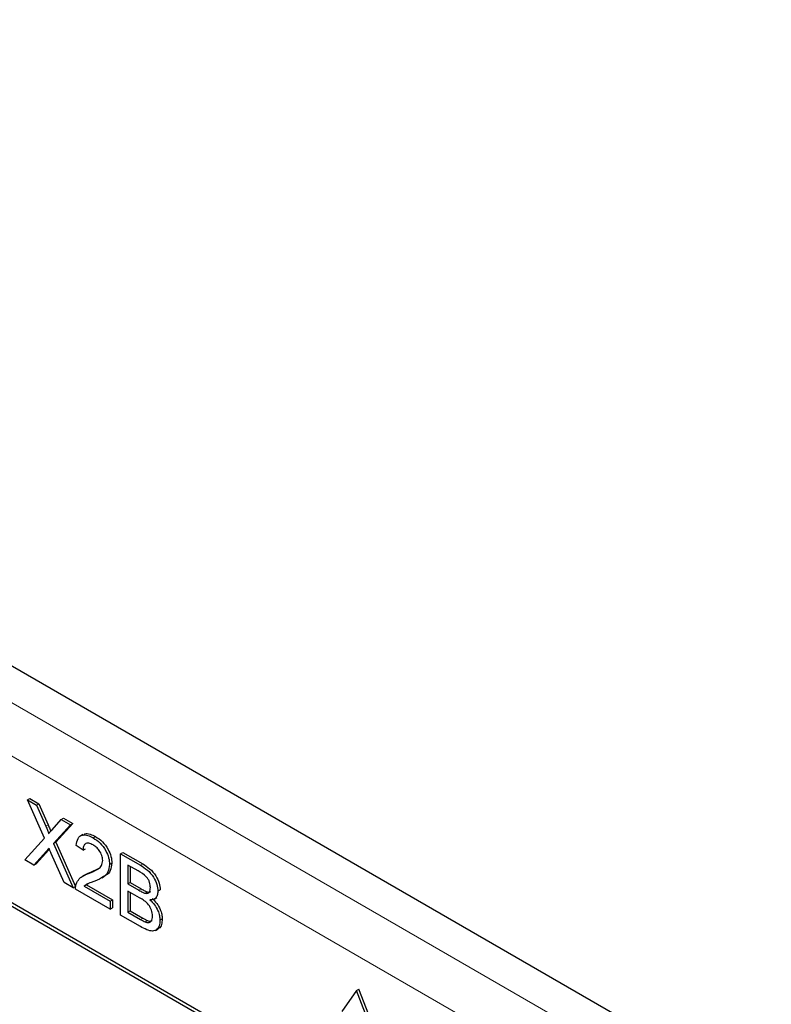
# Paper-space layout 'Blatt2' of a CAD drawing. Header units: millimetres. Extents: x 5 to 418, y 2 to 292.
# Tile 49 of 112: x 118.93 to 122.76, y 186.92 to 191.94. Entities that reach past the tile are written whole.
import ezdxf

# ---------------------------------------------------------------- set-up
doc = ezdxf.new("R2010")
doc.units = ezdxf.units.MM

psp = doc.layouts.new('Blatt2')

# ---------------------------------------------------------------- linework, layer by layer
at = {"color": 7, "linetype": 'Continuous', "lineweight": 25}
for p, q in [((124.4196, 185.4524), (113.1751, 191.9437)), ((121.7613, 185.7795), (115.8098, 189.2152)), ((121.7445, 185.7698), (115.8519, 189.1715)), ((118.967, 187.9631), (118.9788, 187.9699)), ((119.0533, 187.7687), (118.967, 187.9631)), ((118.967, 187.9631), (119.0131, 187.9365)), ((118.9788, 187.9699), (119.0249, 187.9433)), ((119.0131, 187.9365), (119.0249, 187.9433)), ((119.0131, 187.9365), (119.0604, 187.8299)), ((119.0249, 187.9433), (119.0722, 187.8367)), ((119.0921, 187.8115), (119.1393, 187.8636)), ((119.1393, 187.8636), (119.151, 187.8704)), ((119.1393, 187.8636), (119.186, 187.8367)), ((119.151, 187.8704), (119.1977, 187.8435)), ((119.186, 187.8367), (119.0997, 187.7414)), ((119.1977, 187.8435), (119.1115, 187.7482)), ((119.186, 187.8367), (119.1977, 187.8435)), ((118.9531, 187.6581), (119.0533, 187.7687)), ((119.25, 187.7869), (119.2367, 187.7793)), ((119.3025, 187.7694), (119.3143, 187.7762)), ((119.0757, 187.7086), (119.0116, 187.6379)), ((119.0785, 187.7118), (119.0757, 187.7086)), ((119.0997, 187.7414), (119.1115, 187.7482)), ((119.0997, 187.7414), (119.1999, 187.5156)), ((119.1115, 187.7482), (119.2116, 187.5224)), ((119.2504, 187.7072), (119.2156, 187.7313)), ((119.2504, 187.7072), (119.2621, 187.714)), ((118.9998, 187.6311), (118.9531, 187.6581)), ((119.0639, 187.7018), (118.9998, 187.6311)), ((119.1538, 187.5422), (119.0878, 187.6909)), ((119.4415, 187.6892), (119.4533, 187.696)), ((119.4415, 187.3761), (119.4415, 187.6892)), ((119.4415, 187.6892), (119.543, 187.6306)), ((119.4533, 187.696), (119.5548, 187.6374)), ((118.9998, 187.6311), (119.0116, 187.6379)), ((119.29, 187.5942), (119.3292, 187.6137)), ((119.3859, 187.6348), (119.3977, 187.6417)), ((119.5313, 187.6012), (119.4797, 187.631)), ((119.4797, 187.631), (119.4797, 187.5347)), ((119.4915, 187.6242), (119.4915, 187.5415)), ((119.2612, 187.5817), (119.248, 187.574)), ((119.2783, 187.5874), (119.29, 187.5942)), ((119.3461, 187.5664), (119.3594, 187.5741)), ((119.1999, 187.5156), (119.1538, 187.5422)), ((119.1999, 187.5156), (119.2116, 187.5224)), ((119.3894, 187.4062), (119.2121, 187.5085)), ((119.2568, 187.5229), (119.2685, 187.5297)), ((119.2568, 187.5229), (119.3894, 187.4464)), ((119.2763, 187.5362), (119.2685, 187.5297)), ((119.2685, 187.5297), (119.4011, 187.4532)), ((119.4797, 187.5347), (119.4915, 187.5415)), ((119.4797, 187.5347), (119.5356, 187.5024)), ((119.4915, 187.5415), (119.5474, 187.5092)), ((119.6326, 187.4977), (119.6444, 187.5045)), ((119.3894, 187.4464), (119.4011, 187.4532)), ((119.4011, 187.4532), (119.4011, 187.413)), ((119.5394, 187.4641), (119.4797, 187.4985)), ((119.4797, 187.4985), (119.4797, 187.3902)), ((119.4915, 187.4917), (119.4915, 187.397)), ((119.5682, 187.4873), (119.5799, 187.4941)), ((119.6131, 187.4577), (119.6263, 187.4653)), ((119.3894, 187.4464), (119.3894, 187.4062)), ((119.3894, 187.4062), (119.4011, 187.413)), ((119.5432, 187.3174), (119.4415, 187.3761)), ((119.4797, 187.3902), (119.4915, 187.397)), ((119.4797, 187.3902), (119.5438, 187.3532)), ((119.4915, 187.397), (119.5556, 187.36)), ((119.643, 187.3495), (119.6548, 187.3563)), ((119.567, 187.3413), (119.5788, 187.3481)), ((119.6199, 187.2978), (119.6331, 187.3054)), ((120.6468, 186.9915), (120.572, 186.885)), ((120.6468, 186.9915), (120.6586, 186.9983)), ((120.7216, 186.7986), (120.6468, 186.9915)), ((120.7334, 186.8054), (120.6586, 186.9983))]:
    psp.add_line(p, q, dxfattribs=at)
at = {"color": 7, "linetype": 'Continuous', "lineweight": 18}
for p, q in [((115.1891, 190.5943), (122.6178, 186.3058)), ((122.4999, 186.1016), (115.0712, 190.3901)), ((119.0604, 187.8299), (119.0722, 187.8367)), ((119.0639, 187.7018), (119.0757, 187.7086)), ((119.543, 187.6306), (119.5548, 187.6374)), ((119.5356, 187.5024), (119.5474, 187.5092)), ((119.5438, 187.3532), (119.5556, 187.36))]:
    psp.add_line(p, q, dxfattribs=at)
at = {"color": 7, "linetype": 'Continuous', "lineweight": 25}
for points, knots in [([(119.0604, 187.8299), (119.0634, 187.8228), (119.0676, 187.813), (119.0729, 187.8002), (119.0739, 187.7947), (119.0744, 187.7919)], [0, 0, 0, 0, 0.561277, 0.781763, 1, 1, 1, 1]), ([(119.0722, 187.8367), (119.0751, 187.8296), (119.0793, 187.8198), (119.0841, 187.8087), (119.0849, 187.8048), (119.0851, 187.8037)], [0, 0, 0, 0, 0.646868, 0.900977, 1, 1, 1, 1]), ([(119.0744, 187.7919), (119.0777, 187.7956), (119.0836, 187.8021), (119.0895, 187.8086), (119.0921, 187.8115)], [0, 0, 0, 0, 0.56, 1, 1, 1, 1]), ([(119.2156, 187.7313), (119.2176, 187.744), (119.2216, 187.7694), (119.2449, 187.7867), (119.274, 187.784), (119.293, 187.7743), (119.3025, 187.7694)], [0, 0, 0, 0, 0.280235, 0.558893, 0.779132, 1, 1, 1, 1]), ([(119.2516, 187.7843), (119.2542, 187.7868), (119.2627, 187.7947), (119.2862, 187.7902), (119.3049, 187.7809), (119.3143, 187.7762)], [0, 0, 0, 0, 0.185653, 0.592247, 1, 1, 1, 1]), ([(119.3025, 187.7694), (119.3143, 187.7616), (119.3379, 187.7461), (119.3661, 187.7081), (119.3834, 187.6684), (119.385, 187.646), (119.3859, 187.6348)], [0, 0, 0, 0, 0.280482, 0.559644, 0.779749, 1, 1, 1, 1]), ([(119.3143, 187.7762), (119.3261, 187.7684), (119.3497, 187.7529), (119.3779, 187.7149), (119.3952, 187.6752), (119.3968, 187.6528), (119.3977, 187.6417)], [0, 0, 0, 0, 0.280482, 0.559644, 0.779749, 1, 1, 1, 1]), ([(119.0767, 187.716), (119.0743, 187.7134), (119.07, 187.7087), (119.0658, 187.7039), (119.0639, 187.7018)], [0, 0, 0, 0, 0.560002, 1, 1, 1, 1]), ([(119.0878, 187.6909), (119.0857, 187.6956), (119.082, 187.704), (119.0783, 187.7123), (119.0767, 187.716)], [0, 0, 0, 0, 0.56, 1, 1, 1, 1]), ([(119.3017, 187.7337), (119.2942, 187.7374), (119.2793, 187.7448), (119.2613, 187.7411), (119.2516, 187.7268), (119.2508, 187.7137), (119.2504, 187.7072)], [0, 0, 0, 0, 0.28041, 0.559489, 0.779375, 1, 1, 1, 1]), ([(119.3511, 187.6545), (119.3502, 187.6631), (119.3484, 187.6801), (119.3343, 187.705), (119.318, 187.7232), (119.3072, 187.7302), (119.3017, 187.7337)], [0, 0, 0, 0, 0.2790799, 0.5586119, 0.7790431, 1, 1, 1, 1]), ([(119.2783, 187.5874), (119.2956, 187.5945), (119.3197, 187.6044), (119.3463, 187.6263), (119.3495, 187.6451), (119.3511, 187.6545)], [0, 0, 0, 0, 0.561313, 0.781386, 1, 1, 1, 1]), ([(119.3859, 187.6348), (119.384, 187.621), (119.3804, 187.5931), (119.3512, 187.5666), (119.3261, 187.5562), (119.3107, 187.5498)], [0, 0, 0, 0, 0.278741, 0.558834, 1, 1, 1, 1]), ([(119.3977, 187.6417), (119.3958, 187.6279), (119.392, 187.6003), (119.374, 187.5819), (119.3617, 187.5762), (119.3589, 187.5749)], [0, 0, 0, 0, 0.43566, 0.873431, 1, 1, 1, 1]), ([(119.543, 187.6306), (119.555, 187.6232), (119.579, 187.6084), (119.6103, 187.5731), (119.6289, 187.5324), (119.6314, 187.5092), (119.6326, 187.4977)], [0, 0, 0, 0, 0.2811161, 0.5600262, 0.7801115, 1, 1, 1, 1]), ([(119.5548, 187.6374), (119.5668, 187.63), (119.5907, 187.6152), (119.6221, 187.5799), (119.6407, 187.5392), (119.6432, 187.516), (119.6444, 187.5045)], [0, 0, 0, 0, 0.2811161, 0.5600262, 0.7801115, 1, 1, 1, 1]), ([(119.2158, 187.5343), (119.2204, 187.5438), (119.2279, 187.5594), (119.245, 187.5728), (119.261, 187.5813), (119.2725, 187.5854), (119.2783, 187.5874)], [0, 0, 0, 0, 0.3394111, 0.559525, 0.7797523, 1, 1, 1, 1]), ([(119.2614, 187.5814), (119.2652, 187.5836), (119.2743, 187.5888), (119.2843, 187.5923), (119.29, 187.5942)], [0, 0, 0, 0, 0.421829, 1, 1, 1, 1]), ([(119.5944, 187.5159), (119.5936, 187.5248), (119.5924, 187.5383), (119.5841, 187.5575), (119.5657, 187.5828), (119.5466, 187.593), (119.5313, 187.6012)], [0, 0, 0, 0, 0.249512, 0.375019, 0.500244, 1, 1, 1, 1]), ([(119.2121, 187.5085), (119.2122, 187.5138), (119.2124, 187.5232), (119.2147, 187.5309), (119.2158, 187.5343)], [0, 0, 0, 0, 0.559956, 1, 1, 1, 1]), ([(119.3107, 187.5498), (119.3042, 187.5474), (119.2936, 187.5434), (119.2789, 187.5376), (119.2666, 187.5322), (119.2601, 187.526), (119.2568, 187.5229)], [0, 0, 0, 0, 0.340038, 0.560063, 0.78009, 1, 1, 1, 1]), ([(119.5474, 187.5092), (119.5535, 187.5057), (119.5645, 187.4993), (119.5752, 187.4957), (119.5799, 187.4941)], [0, 0, 0, 0, 0.560393, 1, 1, 1, 1]), ([(119.5682, 187.4873), (119.5725, 187.4868), (119.5811, 187.4859), (119.5924, 187.4946), (119.5936, 187.5078), (119.5944, 187.5159)], [0, 0, 0, 0, 0.280869, 0.561063, 1, 1, 1, 1]), ([(119.5356, 187.5024), (119.5417, 187.4989), (119.5527, 187.4925), (119.5634, 187.4889), (119.5682, 187.4873)], [0, 0, 0, 0, 0.560393, 1, 1, 1, 1]), ([(119.6048, 187.3721), (119.604, 187.3816), (119.6027, 187.3957), (119.5939, 187.4157), (119.5755, 187.443), (119.5555, 187.4547), (119.5394, 187.4641)], [0, 0, 0, 0, 0.249802, 0.375546, 0.501154, 1, 1, 1, 1]), ([(119.5799, 187.4941), (119.5845, 187.4932), (119.5905, 187.4921), (119.5944, 187.4955), (119.5953, 187.4964)], [0, 0, 0, 0, 0.753765, 1, 1, 1, 1]), ([(119.6326, 187.4977), (119.6319, 187.49), (119.6303, 187.4748), (119.6172, 187.4565), (119.6015, 187.4548), (119.5919, 187.4538)], [0, 0, 0, 0, 0.280336, 0.5608, 1, 1, 1, 1]), ([(119.5919, 187.4538), (119.5998, 187.446), (119.6156, 187.4303), (119.6322, 187.401), (119.6417, 187.3729), (119.6426, 187.3573), (119.643, 187.3495)], [0, 0, 0, 0, 0.2802111, 0.5596695, 0.7797087, 1, 1, 1, 1]), ([(119.6037, 187.4606), (119.6116, 187.4528), (119.6273, 187.4371), (119.644, 187.4078), (119.6535, 187.3797), (119.6544, 187.3641), (119.6548, 187.3563)], [0, 0, 0, 0, 0.2802111, 0.5596695, 0.7797087, 1, 1, 1, 1]), ([(119.5438, 187.3532), (119.5482, 187.3507), (119.5559, 187.3462), (119.5636, 187.3428), (119.567, 187.3413)], [0, 0, 0, 0, 0.560099, 1, 1, 1, 1]), ([(119.5556, 187.36), (119.56, 187.3575), (119.5677, 187.353), (119.5754, 187.3496), (119.5788, 187.3481)], [0, 0, 0, 0, 0.560099, 1, 1, 1, 1]), ([(119.567, 187.3413), (119.573, 187.3395), (119.5849, 187.3361), (119.5975, 187.3431), (119.6039, 187.3561), (119.6045, 187.3668), (119.6048, 187.3721)], [0, 0, 0, 0, 0.28029, 0.559018, 0.779402, 1, 1, 1, 1]), ([(119.6548, 187.3563), (119.6539, 187.3466), (119.652, 187.3273), (119.6432, 187.3098), (119.6342, 187.3074), (119.6324, 187.3069)], [0, 0, 0, 0, 0.444756, 0.889591, 1, 1, 1, 1]), ([(119.643, 187.3495), (119.6422, 187.3396), (119.6405, 187.3199), (119.6273, 187.2997), (119.5958, 187.2894), (119.5649, 187.3059), (119.5432, 187.3174)], [0, 0, 0, 0, 0.187143, 0.374319, 0.560786, 1, 1, 1, 1]), ([(119.5788, 187.3481), (119.585, 187.346), (119.5943, 187.3428), (119.6006, 187.3471), (119.6028, 187.3486)], [0, 0, 0, 0, 0.658905, 1, 1, 1, 1])]:
    psp.add_open_spline(points, degree=3, knots=knots, dxfattribs=at)

doc.saveas('drawing.dxf')
